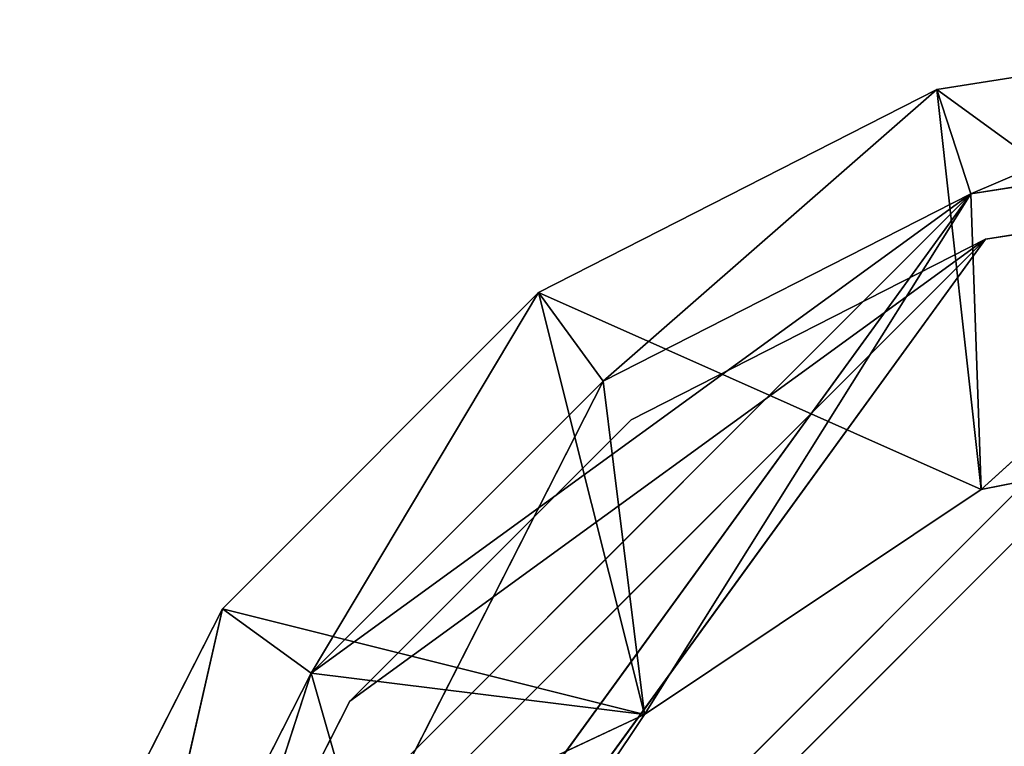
# Model space of a CAD drawing. Extents: x 519 to 2093, y 0 to 200.
# Tile 11 of 60: x 520 to 541, y 185 to 200. Entities that reach past the tile are written whole.
import ezdxf

# ---------------------------------------------------------------- set-up
doc = ezdxf.new("R2010")
doc.units = 0
doc.header["$LTSCALE"] = 25.4
doc.layers.get('0').update_dxf_attribs({"color": 13, "linetype": 'CONTINUOUS'})

# ---------------------------------------------------------------- blocks, each defined once
blk = doc.blocks.new('SOFT-LED-60X20-9534-9532_S')
at = {"color": 251}
for p, q in [((5.729, 1.5, 187.634), (1.468, 61.5, 179.271)), ((5.729, 1.5, 187.634), (1.468, 61.5, 179.271)), ((5.729, 61.5, 187.634), (1.468, 61.5, 179.271)), ((1.468, 61.5, 179.271), (14.585, 61.5, 185.415)), ((1.468, 61.5, 179.271), (14.585, 61.5, 185.415)), ((5.729, 61.5, 187.634), (1.468, 61.5, 179.271)), ((5.729, 1.5, 187.634), (5.729, 61.5, 187.634)), ((5.729, 1.5, 187.634), (5.729, 61.5, 187.634)), ((12.366, 1.5, 194.271), (5.729, 61.5, 187.634)), ((12.366, 1.5, 194.271), (5.729, 61.5, 187.634)), ((12.366, 61.5, 194.271), (5.729, 61.5, 187.634)), ((5.729, 61.5, 187.634), (14.585, 61.5, 185.415)), ((5.729, 61.5, 187.634), (14.585, 61.5, 185.415)), ((12.366, 61.5, 194.271), (5.729, 61.5, 187.634)), ((14.585, 61.5, 185.415), (9.859, 61.5, 178.342)), ((9.859, 61.5, 178.342), (14.585, 59.2, 185.415)), ((9.859, 61.5, 178.342), (14.585, 59.2, 185.415)), ((14.585, 61.5, 185.415), (9.859, 61.5, 178.342)), ((12.366, 1.5, 194.271), (12.366, 61.5, 194.271)), ((12.366, 1.5, 194.271), (12.366, 61.5, 194.271)), ((20.729, 1.5, 198.532), (12.366, 61.5, 194.271)), ((20.729, 1.5, 198.532), (12.366, 61.5, 194.271)), ((20.729, 61.5, 198.532), (12.366, 61.5, 194.271)), ((14.585, 61.5, 185.415), (12.366, 61.5, 194.271)), ((12.366, 61.5, 194.271), (21.657, 61.5, 190.141)), ((12.366, 61.5, 194.271), (21.657, 61.5, 190.141)), ((20.729, 61.5, 198.532), (12.366, 61.5, 194.271)), ((14.585, 61.5, 185.415), (12.366, 61.5, 194.271)), ((21.657, 61.5, 190.141), (14.585, 61.5, 185.415)), ((14.585, 61.5, 185.415), (14.585, 59.2, 185.415)), ((14.585, 61.5, 185.415), (14.585, 59.2, 185.415)), ((14.585, 61.5, 185.415), (21.657, 59.2, 190.141)), ((14.585, 61.5, 185.415), (21.657, 59.2, 190.141)), ((21.657, 61.5, 190.141), (14.585, 61.5, 185.415)), ((20.729, 1.5, 198.532), (20.729, 61.5, 198.532)), ((20.729, 1.5, 198.532), (20.729, 61.5, 198.532)), ((30, 1.5, 200), (20.729, 61.5, 198.532)), ((30, 1.5, 200), (20.729, 61.5, 198.532)), ((30, 61.5, 200), (20.729, 61.5, 198.532)), ((20.729, 61.5, 198.532), (21.657, 61.5, 190.141)), ((20.729, 61.5, 198.532), (21.657, 61.5, 190.141)), ((20.729, 61.5, 198.532), (30, 61.5, 191.8)), ((20.729, 61.5, 198.532), (30, 61.5, 191.8)), ((30, 61.5, 200), (20.729, 61.5, 198.532)), ((30, 61.5, 191.8), (21.657, 61.5, 190.141)), ((21.657, 61.5, 190.141), (21.657, 59.2, 190.141)), ((21.657, 61.5, 190.141), (21.657, 59.2, 190.141)), ((21.657, 61.5, 190.141), (30, 59.2, 191.8)), ((21.657, 61.5, 190.141), (30, 59.2, 191.8)), ((30, 61.5, 191.8), (21.657, 61.5, 190.141)), ((7.59, 1.5, 186.282), (3.656, 59.2, 178.56)), ((3.656, 59.2, 178.56), (7.59, 59.2, 186.282)), ((7.59, 1.5, 186.282), (3.656, 59.2, 178.56)), ((3.656, 59.2, 178.56), (7.59, 59.2, 186.282)), ((13.718, 1.5, 192.41), (7.59, 59.2, 186.282)), ((7.59, 59.2, 186.282), (13.718, 59.2, 192.41)), ((13.718, 1.5, 192.41), (7.59, 59.2, 186.282)), ((7.59, 1.5, 186.282), (7.59, 59.2, 186.282)), ((7.59, 1.5, 186.282), (7.59, 59.2, 186.282)), ((14.585, 59.2, 185.415), (7.59, 59.2, 186.282)), ((7.59, 59.2, 186.282), (9.859, 59.2, 178.342)), ((7.59, 59.2, 186.282), (9.859, 59.2, 178.342)), ((7.59, 59.2, 186.282), (13.718, 59.2, 192.41)), ((14.585, 59.2, 185.415), (7.59, 59.2, 186.282)), ((9.859, 59.2, 178.342), (14.585, 59.2, 185.415)), ((9.859, 59.2, 178.342), (14.585, 59.2, 185.415)), ((21.44, 1.5, 196.344), (13.718, 59.2, 192.41)), ((13.718, 59.2, 192.41), (21.44, 59.2, 196.344)), ((21.44, 1.5, 196.344), (13.718, 59.2, 192.41)), ((13.718, 1.5, 192.41), (13.718, 59.2, 192.41)), ((13.718, 1.5, 192.41), (13.718, 59.2, 192.41)), ((13.718, 59.2, 192.41), (21.44, 59.2, 196.344)), ((13.718, 59.2, 192.41), (14.585, 59.2, 185.415)), ((13.718, 59.2, 192.41), (14.585, 59.2, 185.415)), ((21.44, 59.2, 196.344), (14.585, 59.2, 185.415)), ((14.585, 59.2, 185.415), (21.657, 59.2, 190.141)), ((21.44, 59.2, 196.344), (14.585, 59.2, 185.415)), ((14.585, 59.2, 185.415), (21.657, 59.2, 190.141)), ((30, 1.5, 197.7), (21.44, 59.2, 196.344)), ((21.44, 59.2, 196.344), (30, 59.2, 197.7)), ((30, 1.5, 197.7), (21.44, 59.2, 196.344)), ((21.44, 1.5, 196.344), (21.44, 59.2, 196.344)), ((21.44, 1.5, 196.344), (21.44, 59.2, 196.344)), ((21.44, 59.2, 196.344), (30, 59.2, 197.7)), ((21.44, 59.2, 196.344), (21.657, 59.2, 190.141)), ((21.44, 59.2, 196.344), (21.657, 59.2, 190.141)), ((30, 59.2, 197.7), (21.657, 59.2, 190.141)), ((21.657, 59.2, 190.141), (30, 59.2, 191.8)), ((30, 59.2, 197.7), (21.657, 59.2, 190.141)), ((21.657, 59.2, 190.141), (30, 59.2, 191.8)), ((5.729, 1.5, 187.634), (1.468, 1.5, 179.271)), ((5.729, 1.5, 187.634), (1.468, 1.5, 179.271)), ((5.729, 1.5, 187.634), (3.656, 1.5, 178.56)), ((3.656, 1.5, 178.56), (7.59, 1.5, 186.282)), ((5.729, 1.5, 187.634), (3.656, 1.5, 178.56)), ((3.656, 1.5, 178.56), (7.59, 1.5, 186.282)), ((12.366, 1.5, 194.271), (5.729, 1.5, 187.634)), ((5.729, 1.5, 187.634), (7.59, 1.5, 186.282)), ((5.729, 1.5, 187.634), (7.59, 1.5, 186.282)), ((12.366, 1.5, 194.271), (5.729, 1.5, 187.634)), ((12.366, 1.5, 194.271), (7.59, 1.5, 186.282)), ((7.59, 1.5, 186.282), (13.718, 1.5, 192.41)), ((12.366, 1.5, 194.271), (7.59, 1.5, 186.282)), ((7.59, 1.5, 186.282), (13.718, 1.5, 192.41)), ((20.729, 1.5, 198.532), (12.366, 1.5, 194.271)), ((12.366, 1.5, 194.271), (13.718, 1.5, 192.41)), ((12.366, 1.5, 194.271), (13.718, 1.5, 192.41)), ((20.729, 1.5, 198.532), (12.366, 1.5, 194.271)), ((20.729, 1.5, 198.532), (13.718, 1.5, 192.41)), ((13.718, 1.5, 192.41), (21.44, 1.5, 196.344)), ((20.729, 1.5, 198.532), (13.718, 1.5, 192.41)), ((13.718, 1.5, 192.41), (21.44, 1.5, 196.344)), ((30, 1.5, 200), (20.729, 1.5, 198.532)), ((20.729, 1.5, 198.532), (21.44, 1.5, 196.344)), ((20.729, 1.5, 198.532), (21.44, 1.5, 196.344)), ((30, 1.5, 200), (20.729, 1.5, 198.532)), ((30, 1.5, 200), (21.44, 1.5, 196.344)), ((21.44, 1.5, 196.344), (30, 1.5, 197.7)), ((30, 1.5, 200), (21.44, 1.5, 196.344)), ((21.44, 1.5, 196.344), (30, 1.5, 197.7))]:
    blk.add_line(p, q, dxfattribs=at)
at = {"color": 7}
for p, q in [((3.3, 58.7, 170), (30, 58.7, 196.7)), ((3.3, 58.7, 170), (30, 58.7, 196.7)), ((3.3, 58.7, 170), (21.749, 58.7, 195.393)), ((3.3, 58.7, 170), (21.749, 58.7, 195.393)), ((8.399, 58.7, 185.694), (4.607, 58.7, 178.251)), ((4.607, 58.7, 178.251), (8.399, 57.7, 185.694)), ((4.607, 58.7, 178.251), (8.399, 57.7, 185.694)), ((4.607, 58.7, 178.251), (21.749, 58.7, 195.393)), ((4.607, 58.7, 178.251), (21.749, 58.7, 195.393)), ((8.399, 58.7, 185.694), (4.607, 58.7, 178.251)), ((14.306, 58.7, 191.601), (8.399, 58.7, 185.694)), ((8.399, 58.7, 185.694), (14.306, 57.7, 191.601)), ((8.399, 58.7, 185.694), (14.306, 57.7, 191.601)), ((8.399, 58.7, 185.694), (8.399, 57.7, 185.694)), ((8.399, 58.7, 185.694), (8.399, 57.7, 185.694)), ((14.306, 58.7, 191.601), (8.399, 58.7, 185.694)), ((21.749, 58.7, 195.393), (8.399, 58.7, 185.694)), ((21.749, 58.7, 195.393), (8.399, 58.7, 185.694)), ((21.749, 58.7, 195.393), (14.306, 58.7, 191.601)), ((14.306, 58.7, 191.601), (21.749, 57.7, 195.393)), ((14.306, 58.7, 191.601), (21.749, 57.7, 195.393)), ((14.306, 58.7, 191.601), (14.306, 57.7, 191.601)), ((14.306, 58.7, 191.601), (14.306, 57.7, 191.601)), ((21.749, 58.7, 195.393), (14.306, 58.7, 191.601)), ((30, 58.7, 196.7), (21.749, 58.7, 195.393)), ((21.749, 58.7, 195.393), (30, 57.7, 196.7)), ((21.749, 58.7, 195.393), (30, 57.7, 196.7)), ((21.749, 58.7, 195.393), (21.749, 57.7, 195.393)), ((21.749, 58.7, 195.393), (21.749, 57.7, 195.393)), ((30, 58.7, 196.7), (21.749, 58.7, 195.393)), ((30, 57.7, 196.7), (3.3, 57.7, 170)), ((30, 57.7, 196.7), (3.3, 57.7, 170)), ((21.749, 57.7, 195.393), (3.3, 57.7, 170)), ((21.749, 57.7, 195.393), (3.3, 57.7, 170)), ((4.607, 57.7, 178.251), (8.399, 57.7, 185.694)), ((4.607, 57.7, 178.251), (8.399, 57.7, 185.694)), ((4.607, 57.7, 178.251), (21.749, 57.7, 195.393)), ((4.607, 57.7, 178.251), (21.749, 57.7, 195.393)), ((8.399, 57.7, 185.694), (14.306, 57.7, 191.601)), ((8.399, 57.7, 185.694), (14.306, 57.7, 191.601)), ((8.399, 57.7, 185.694), (21.749, 57.7, 195.393)), ((8.399, 57.7, 185.694), (21.749, 57.7, 195.393)), ((14.306, 57.7, 191.601), (21.749, 57.7, 195.393)), ((14.306, 57.7, 191.601), (21.749, 57.7, 195.393)), ((21.749, 57.7, 195.393), (30, 57.7, 196.7)), ((21.749, 57.7, 195.393), (30, 57.7, 196.7)), ((2.3, 1, 170), (30, 1, 197.7)), ((2.3, 1, 170), (30, 1, 197.7)), ((2.3, 1, 170), (21.44, 1, 196.344)), ((2.3, 1, 170), (21.44, 1, 196.344)), ((7.59, 1, 186.282), (3.656, 1, 178.56)), ((3.656, 1, 178.56), (7.59, 0, 186.282)), ((3.656, 1, 178.56), (7.59, 0, 186.282)), ((3.656, 1, 178.56), (21.44, 1, 196.344)), ((3.656, 1, 178.56), (21.44, 1, 196.344)), ((7.59, 1, 186.282), (3.656, 1, 178.56)), ((13.718, 1, 192.41), (7.59, 1, 186.282)), ((7.59, 1, 186.282), (13.718, 0, 192.41)), ((7.59, 1, 186.282), (13.718, 0, 192.41)), ((7.59, 1, 186.282), (7.59, 0, 186.282)), ((7.59, 1, 186.282), (7.59, 0, 186.282)), ((13.718, 1, 192.41), (7.59, 1, 186.282)), ((21.44, 1, 196.344), (7.59, 1, 186.282)), ((21.44, 1, 196.344), (7.59, 1, 186.282)), ((21.44, 1, 196.344), (13.718, 1, 192.41)), ((13.718, 1, 192.41), (21.44, 0, 196.344)), ((13.718, 1, 192.41), (21.44, 0, 196.344)), ((13.718, 1, 192.41), (13.718, 0, 192.41)), ((13.718, 1, 192.41), (13.718, 0, 192.41)), ((21.44, 1, 196.344), (13.718, 1, 192.41)), ((30, 1, 197.7), (21.44, 1, 196.344)), ((21.44, 1, 196.344), (30, 0, 197.7)), ((21.44, 1, 196.344), (30, 0, 197.7)), ((21.44, 1, 196.344), (21.44, 0, 196.344)), ((21.44, 1, 196.344), (21.44, 0, 196.344)), ((30, 1, 197.7), (21.44, 1, 196.344)), ((30, 0, 197.7), (2.3, 0, 170)), ((30, 0, 197.7), (2.3, 0, 170)), ((21.44, 0, 196.344), (2.3, 0, 170)), ((13.718, 0, 192.41), (2.3, 0, 170)), ((21.44, 0, 196.344), (2.3, 0, 170)), ((13.718, 0, 192.41), (2.3, 0, 170)), ((7.59, 0, 186.282), (2.3, 0, 170)), ((7.59, 0, 186.282), (2.3, 0, 170)), ((3.656, 0, 178.56), (7.59, 0, 186.282)), ((3.656, 0, 178.56), (7.59, 0, 186.282)), ((7.59, 0, 186.282), (13.718, 0, 192.41)), ((7.59, 0, 186.282), (13.718, 0, 192.41)), ((13.718, 0, 192.41), (21.44, 0, 196.344)), ((13.718, 0, 192.41), (21.44, 0, 196.344)), ((21.44, 0, 196.344), (30, 0, 197.7)), ((21.44, 0, 196.344), (30, 0, 197.7))]:
    blk.add_line(p, q, dxfattribs=at)
at = {"color": 251}
mesh = blk.add_polyface(dxfattribs=at)
corners = [(1.468, 61.5, 179.271), (1.468, 1.5, 179.271), (5.729, 1.5, 187.634)]
mesh.append_faces([[corners[k] for k in face] for face in [(0, 1, 2)]], dxfattribs={"color": 251})
mesh = blk.add_polyface(dxfattribs=at)
corners = [(1.468, 61.5, 179.271), (5.729, 1.5, 187.634), (5.729, 61.5, 187.634)]
mesh.append_faces([[corners[k] for k in face] for face in [(0, 1, 2)]], dxfattribs={"color": 251})
mesh = blk.add_polyface(dxfattribs=at)
corners = [(14.585, 61.5, 185.415), (9.859, 61.5, 178.342), (1.468, 61.5, 179.271)]
mesh.append_faces([[corners[k] for k in face] for face in [(0, 1, 2)]], dxfattribs={"color": 251})
mesh = blk.add_polyface(dxfattribs=at)
corners = [(5.729, 61.5, 187.634), (14.585, 61.5, 185.415), (1.468, 61.5, 179.271)]
mesh.append_faces([[corners[k] for k in face] for face in [(0, 1, 2)]], dxfattribs={"color": 251})
mesh = blk.add_polyface(dxfattribs=at)
corners = [(5.729, 61.5, 187.634), (5.729, 1.5, 187.634), (12.366, 1.5, 194.271)]
mesh.append_faces([[corners[k] for k in face] for face in [(0, 1, 2)]], dxfattribs={"color": 251})
mesh = blk.add_polyface(dxfattribs=at)
corners = [(5.729, 61.5, 187.634), (12.366, 1.5, 194.271), (12.366, 61.5, 194.271)]
mesh.append_faces([[corners[k] for k in face] for face in [(0, 1, 2)]], dxfattribs={"color": 251})
mesh = blk.add_polyface(dxfattribs=at)
corners = [(12.366, 61.5, 194.271), (14.585, 61.5, 185.415), (5.729, 61.5, 187.634)]
mesh.append_faces([[corners[k] for k in face] for face in [(0, 1, 2)]], dxfattribs={"color": 251})
mesh = blk.add_polyface(dxfattribs=at)
corners = [(9.859, 61.5, 178.342), (14.585, 59.2, 185.415), (9.859, 59.2, 178.342)]
mesh.append_faces([[corners[k] for k in face] for face in [(0, 1, 2)]], dxfattribs={"color": 251})
mesh = blk.add_polyface(dxfattribs=at)
corners = [(14.585, 61.5, 185.415), (14.585, 59.2, 185.415), (9.859, 61.5, 178.342)]
mesh.append_faces([[corners[k] for k in face] for face in [(0, 1, 2)]], dxfattribs={"color": 251})
mesh = blk.add_polyface(dxfattribs=at)
corners = [(20.729, 1.5, 198.532), (12.366, 61.5, 194.271), (12.366, 1.5, 194.271)]
mesh.append_faces([[corners[k] for k in face] for face in [(0, 1, 2)]], dxfattribs={"color": 251})
mesh = blk.add_polyface(dxfattribs=at)
corners = [(20.729, 61.5, 198.532), (12.366, 61.5, 194.271), (20.729, 1.5, 198.532)]
mesh.append_faces([[corners[k] for k in face] for face in [(0, 1, 2)]], dxfattribs={"color": 251})
mesh = blk.add_polyface(dxfattribs=at)
corners = [(12.366, 61.5, 194.271), (21.657, 61.5, 190.141), (14.585, 61.5, 185.415)]
mesh.append_faces([[corners[k] for k in face] for face in [(0, 1, 2)]], dxfattribs={"color": 251})
mesh = blk.add_polyface(dxfattribs=at)
corners = [(20.729, 61.5, 198.532), (21.657, 61.5, 190.141), (12.366, 61.5, 194.271)]
mesh.append_faces([[corners[k] for k in face] for face in [(0, 1, 2)]], dxfattribs={"color": 251})
mesh = blk.add_polyface(dxfattribs=at)
corners = [(21.657, 59.2, 190.141), (14.585, 59.2, 185.415), (14.585, 61.5, 185.415)]
mesh.append_faces([[corners[k] for k in face] for face in [(0, 1, 2)]], dxfattribs={"color": 251})
mesh = blk.add_polyface(dxfattribs=at)
corners = [(21.657, 59.2, 190.141), (14.585, 61.5, 185.415), (21.657, 61.5, 190.141)]
mesh.append_faces([[corners[k] for k in face] for face in [(0, 1, 2)]], dxfattribs={"color": 251})
mesh = blk.add_polyface(dxfattribs=at)
corners = [(30, 1.5, 200), (20.729, 61.5, 198.532), (20.729, 1.5, 198.532)]
mesh.append_faces([[corners[k] for k in face] for face in [(0, 1, 2)]], dxfattribs={"color": 251})
mesh = blk.add_polyface(dxfattribs=at)
corners = [(30, 61.5, 200), (20.729, 61.5, 198.532), (30, 1.5, 200)]
mesh.append_faces([[corners[k] for k in face] for face in [(0, 1, 2)]], dxfattribs={"color": 251})
mesh = blk.add_polyface(dxfattribs=at)
corners = [(20.729, 61.5, 198.532), (30, 61.5, 191.8), (21.657, 61.5, 190.141)]
mesh.append_faces([[corners[k] for k in face] for face in [(0, 1, 2)]], dxfattribs={"color": 251})
mesh = blk.add_polyface(dxfattribs=at)
corners = [(30, 61.5, 200), (30, 61.5, 191.8), (20.729, 61.5, 198.532)]
mesh.append_faces([[corners[k] for k in face] for face in [(0, 1, 2)]], dxfattribs={"color": 251})
mesh = blk.add_polyface(dxfattribs=at)
corners = [(30, 59.2, 191.8), (21.657, 59.2, 190.141), (21.657, 61.5, 190.141)]
mesh.append_faces([[corners[k] for k in face] for face in [(0, 1, 2)]], dxfattribs={"color": 251})
mesh = blk.add_polyface(dxfattribs=at)
corners = [(30, 59.2, 191.8), (21.657, 61.5, 190.141), (30, 61.5, 191.8)]
mesh.append_faces([[corners[k] for k in face] for face in [(0, 1, 2)]], dxfattribs={"color": 251})
mesh = blk.add_polyface(dxfattribs=at)
corners = [(7.59, 59.2, 186.282), (7.59, 1.5, 186.282), (3.656, 59.2, 178.56)]
mesh.append_faces([[corners[k] for k in face] for face in [(0, 1, 2)]], dxfattribs={"color": 251})
mesh = blk.add_polyface(dxfattribs=at)
corners = [(3.656, 59.2, 178.56), (7.59, 1.5, 186.282), (3.656, 1.5, 178.56)]
mesh.append_faces([[corners[k] for k in face] for face in [(0, 1, 2)]], dxfattribs={"color": 251})
mesh = blk.add_polyface(dxfattribs=at)
corners = [(7.59, 59.2, 186.282), (3.656, 59.2, 178.56), (9.859, 59.2, 178.342)]
mesh.append_faces([[corners[k] for k in face] for face in [(0, 1, 2)]], dxfattribs={"color": 251})
mesh = blk.add_polyface(dxfattribs=at)
corners = [(13.718, 59.2, 192.41), (13.718, 1.5, 192.41), (7.59, 59.2, 186.282)]
mesh.append_faces([[corners[k] for k in face] for face in [(0, 1, 2)]], dxfattribs={"color": 251})
mesh = blk.add_polyface(dxfattribs=at)
corners = [(7.59, 59.2, 186.282), (13.718, 1.5, 192.41), (7.59, 1.5, 186.282)]
mesh.append_faces([[corners[k] for k in face] for face in [(0, 1, 2)]], dxfattribs={"color": 251})
mesh = blk.add_polyface(dxfattribs=at)
corners = [(7.59, 59.2, 186.282), (9.859, 59.2, 178.342), (14.585, 59.2, 185.415)]
mesh.append_faces([[corners[k] for k in face] for face in [(0, 1, 2)]], dxfattribs={"color": 251})
mesh = blk.add_polyface(dxfattribs=at)
corners = [(13.718, 59.2, 192.41), (7.59, 59.2, 186.282), (14.585, 59.2, 185.415)]
mesh.append_faces([[corners[k] for k in face] for face in [(0, 1, 2)]], dxfattribs={"color": 251})
mesh = blk.add_polyface(dxfattribs=at)
corners = [(21.44, 1.5, 196.344), (13.718, 59.2, 192.41), (21.44, 59.2, 196.344)]
mesh.append_faces([[corners[k] for k in face] for face in [(0, 1, 2)]], dxfattribs={"color": 251})
mesh = blk.add_polyface(dxfattribs=at)
corners = [(21.44, 1.5, 196.344), (13.718, 1.5, 192.41), (13.718, 59.2, 192.41)]
mesh.append_faces([[corners[k] for k in face] for face in [(0, 1, 2)]], dxfattribs={"color": 251})
mesh = blk.add_polyface(dxfattribs=at)
corners = [(21.44, 59.2, 196.344), (13.718, 59.2, 192.41), (14.585, 59.2, 185.415)]
mesh.append_faces([[corners[k] for k in face] for face in [(0, 1, 2)]], dxfattribs={"color": 251})
mesh = blk.add_polyface(dxfattribs=at)
corners = [(21.44, 59.2, 196.344), (14.585, 59.2, 185.415), (21.657, 59.2, 190.141)]
mesh.append_faces([[corners[k] for k in face] for face in [(0, 1, 2)]], dxfattribs={"color": 251})
mesh = blk.add_polyface(dxfattribs=at)
corners = [(30, 1.5, 197.7), (21.44, 59.2, 196.344), (30, 59.2, 197.7)]
mesh.append_faces([[corners[k] for k in face] for face in [(0, 1, 2)]], dxfattribs={"color": 251})
mesh = blk.add_polyface(dxfattribs=at)
corners = [(30, 1.5, 197.7), (21.44, 1.5, 196.344), (21.44, 59.2, 196.344)]
mesh.append_faces([[corners[k] for k in face] for face in [(0, 1, 2)]], dxfattribs={"color": 251})
mesh = blk.add_polyface(dxfattribs=at)
corners = [(30, 59.2, 197.7), (21.44, 59.2, 196.344), (21.657, 59.2, 190.141)]
mesh.append_faces([[corners[k] for k in face] for face in [(0, 1, 2)]], dxfattribs={"color": 251})
mesh = blk.add_polyface(dxfattribs=at)
corners = [(30, 59.2, 197.7), (21.657, 59.2, 190.141), (30, 59.2, 191.8)]
mesh.append_faces([[corners[k] for k in face] for face in [(0, 1, 2)]], dxfattribs={"color": 251})
at = {"color": 7}
mesh = blk.add_polyface(dxfattribs=at)
corners = [(30, 58.7, 196.7), (626.7, 58.7, 170), (3.3, 58.7, 170)]
mesh.append_faces([[corners[k] for k in face] for face in [(0, 1, 2)]], dxfattribs={"color": 7})
mesh = blk.add_polyface(dxfattribs=at)
corners = [(30, 58.7, 196.7), (3.3, 58.7, 170), (21.749, 58.7, 195.393)]
mesh.append_faces([[corners[k] for k in face] for face in [(0, 1, 2)]], dxfattribs={"color": 7})
mesh = blk.add_polyface(dxfattribs=at)
corners = [(21.749, 58.7, 195.393), (3.3, 58.7, 170), (4.607, 58.7, 178.251)]
mesh.append_faces([[corners[k] for k in face] for face in [(0, 1, 2)]], dxfattribs={"color": 7})
mesh = blk.add_polyface(dxfattribs=at)
corners = [(4.607, 58.7, 178.251), (8.399, 57.7, 185.694), (8.399, 58.7, 185.694)]
mesh.append_faces([[corners[k] for k in face] for face in [(0, 1, 2)]], dxfattribs={"color": 7})
mesh = blk.add_polyface(dxfattribs=at)
corners = [(4.607, 58.7, 178.251), (4.607, 57.7, 178.251), (8.399, 57.7, 185.694)]
mesh.append_faces([[corners[k] for k in face] for face in [(0, 1, 2)]], dxfattribs={"color": 7})
mesh = blk.add_polyface(dxfattribs=at)
corners = [(21.749, 58.7, 195.393), (4.607, 58.7, 178.251), (8.399, 58.7, 185.694)]
mesh.append_faces([[corners[k] for k in face] for face in [(0, 1, 2)]], dxfattribs={"color": 7})
mesh = blk.add_polyface(dxfattribs=at)
corners = [(8.399, 58.7, 185.694), (14.306, 57.7, 191.601), (14.306, 58.7, 191.601)]
mesh.append_faces([[corners[k] for k in face] for face in [(0, 1, 2)]], dxfattribs={"color": 7})
mesh = blk.add_polyface(dxfattribs=at)
corners = [(8.399, 58.7, 185.694), (8.399, 57.7, 185.694), (14.306, 57.7, 191.601)]
mesh.append_faces([[corners[k] for k in face] for face in [(0, 1, 2)]], dxfattribs={"color": 7})
mesh = blk.add_polyface(dxfattribs=at)
corners = [(21.749, 58.7, 195.393), (8.399, 58.7, 185.694), (14.306, 58.7, 191.601)]
mesh.append_faces([[corners[k] for k in face] for face in [(0, 1, 2)]], dxfattribs={"color": 7})
mesh = blk.add_polyface(dxfattribs=at)
corners = [(21.749, 58.7, 195.393), (14.306, 58.7, 191.601), (21.749, 57.7, 195.393)]
mesh.append_faces([[corners[k] for k in face] for face in [(0, 1, 2)]], dxfattribs={"color": 7})
mesh = blk.add_polyface(dxfattribs=at)
corners = [(21.749, 57.7, 195.393), (14.306, 58.7, 191.601), (14.306, 57.7, 191.601)]
mesh.append_faces([[corners[k] for k in face] for face in [(0, 1, 2)]], dxfattribs={"color": 7})
mesh = blk.add_polyface(dxfattribs=at)
corners = [(30, 58.7, 196.7), (21.749, 58.7, 195.393), (30, 57.7, 196.7)]
mesh.append_faces([[corners[k] for k in face] for face in [(0, 1, 2)]], dxfattribs={"color": 7})
mesh = blk.add_polyface(dxfattribs=at)
corners = [(30, 57.7, 196.7), (21.749, 58.7, 195.393), (21.749, 57.7, 195.393)]
mesh.append_faces([[corners[k] for k in face] for face in [(0, 1, 2)]], dxfattribs={"color": 7})
mesh = blk.add_polyface(dxfattribs=at)
corners = [(600, 57.7, 196.7), (3.3, 57.7, 170), (626.7, 57.7, 170)]
mesh.append_faces([[corners[k] for k in face] for face in [(0, 1, 2)]], dxfattribs={"color": 7})
mesh = blk.add_polyface(dxfattribs=at)
corners = [(30, 57.7, 196.7), (3.3, 57.7, 170), (600, 57.7, 196.7)]
mesh.append_faces([[corners[k] for k in face] for face in [(0, 1, 2)]], dxfattribs={"color": 7})
mesh = blk.add_polyface(dxfattribs=at)
corners = [(30, 57.7, 196.7), (21.749, 57.7, 195.393), (3.3, 57.7, 170)]
mesh.append_faces([[corners[k] for k in face] for face in [(0, 1, 2)]], dxfattribs={"color": 7})
mesh = blk.add_polyface(dxfattribs=at)
corners = [(21.749, 57.7, 195.393), (4.607, 57.7, 178.251), (3.3, 57.7, 170)]
mesh.append_faces([[corners[k] for k in face] for face in [(0, 1, 2)]], dxfattribs={"color": 7})
mesh = blk.add_polyface(dxfattribs=at)
corners = [(21.749, 57.7, 195.393), (8.399, 57.7, 185.694), (4.607, 57.7, 178.251)]
mesh.append_faces([[corners[k] for k in face] for face in [(0, 1, 2)]], dxfattribs={"color": 7})
mesh = blk.add_polyface(dxfattribs=at)
corners = [(21.749, 57.7, 195.393), (14.306, 57.7, 191.601), (8.399, 57.7, 185.694)]
mesh.append_faces([[corners[k] for k in face] for face in [(0, 1, 2)]], dxfattribs={"color": 7})
at = {"color": 251}
mesh = blk.add_polyface(dxfattribs=at)
corners = [(5.729, 1.5, 187.634), (1.468, 1.5, 179.271), (3.656, 1.5, 178.56)]
mesh.append_faces([[corners[k] for k in face] for face in [(0, 1, 2)]], dxfattribs={"color": 251})
mesh = blk.add_polyface(dxfattribs=at)
corners = [(5.729, 1.5, 187.634), (3.656, 1.5, 178.56), (7.59, 1.5, 186.282)]
mesh.append_faces([[corners[k] for k in face] for face in [(0, 1, 2)]], dxfattribs={"color": 251})
mesh = blk.add_polyface(dxfattribs=at)
corners = [(12.366, 1.5, 194.271), (5.729, 1.5, 187.634), (7.59, 1.5, 186.282)]
mesh.append_faces([[corners[k] for k in face] for face in [(0, 1, 2)]], dxfattribs={"color": 251})
mesh = blk.add_polyface(dxfattribs=at)
corners = [(12.366, 1.5, 194.271), (7.59, 1.5, 186.282), (13.718, 1.5, 192.41)]
mesh.append_faces([[corners[k] for k in face] for face in [(0, 1, 2)]], dxfattribs={"color": 251})
mesh = blk.add_polyface(dxfattribs=at)
corners = [(20.729, 1.5, 198.532), (12.366, 1.5, 194.271), (13.718, 1.5, 192.41)]
mesh.append_faces([[corners[k] for k in face] for face in [(0, 1, 2)]], dxfattribs={"color": 251})
mesh = blk.add_polyface(dxfattribs=at)
corners = [(20.729, 1.5, 198.532), (13.718, 1.5, 192.41), (21.44, 1.5, 196.344)]
mesh.append_faces([[corners[k] for k in face] for face in [(0, 1, 2)]], dxfattribs={"color": 251})
mesh = blk.add_polyface(dxfattribs=at)
corners = [(30, 1.5, 200), (20.729, 1.5, 198.532), (21.44, 1.5, 196.344)]
mesh.append_faces([[corners[k] for k in face] for face in [(0, 1, 2)]], dxfattribs={"color": 251})
mesh = blk.add_polyface(dxfattribs=at)
corners = [(30, 1.5, 200), (21.44, 1.5, 196.344), (30, 1.5, 197.7)]
mesh.append_faces([[corners[k] for k in face] for face in [(0, 1, 2)]], dxfattribs={"color": 251})
at = {"color": 7}
mesh = blk.add_polyface(dxfattribs=at)
corners = [(30, 1, 197.7), (2.3, 1, 30), (2.3, 1, 170)]
mesh.append_faces([[corners[k] for k in face] for face in [(0, 1, 2)]], dxfattribs={"color": 7})
mesh = blk.add_polyface(dxfattribs=at)
corners = [(30, 1, 197.7), (2.3, 1, 170), (21.44, 1, 196.344)]
mesh.append_faces([[corners[k] for k in face] for face in [(0, 1, 2)]], dxfattribs={"color": 7})
mesh = blk.add_polyface(dxfattribs=at)
corners = [(21.44, 1, 196.344), (2.3, 1, 170), (3.656, 1, 178.56)]
mesh.append_faces([[corners[k] for k in face] for face in [(0, 1, 2)]], dxfattribs={"color": 7})
mesh = blk.add_polyface(dxfattribs=at)
corners = [(30, 1, 197.7), (30, 1, 2.3), (2.3, 1, 30)]
mesh.append_faces([[corners[k] for k in face] for face in [(0, 1, 2)]], dxfattribs={"color": 7})
mesh = blk.add_polyface(dxfattribs=at)
corners = [(3.656, 1, 178.56), (7.59, 0, 186.282), (7.59, 1, 186.282)]
mesh.append_faces([[corners[k] for k in face] for face in [(0, 1, 2)]], dxfattribs={"color": 7})
mesh = blk.add_polyface(dxfattribs=at)
corners = [(3.656, 1, 178.56), (3.656, 0, 178.56), (7.59, 0, 186.282)]
mesh.append_faces([[corners[k] for k in face] for face in [(0, 1, 2)]], dxfattribs={"color": 7})
mesh = blk.add_polyface(dxfattribs=at)
corners = [(21.44, 1, 196.344), (3.656, 1, 178.56), (7.59, 1, 186.282)]
mesh.append_faces([[corners[k] for k in face] for face in [(0, 1, 2)]], dxfattribs={"color": 7})
mesh = blk.add_polyface(dxfattribs=at)
corners = [(7.59, 1, 186.282), (13.718, 0, 192.41), (13.718, 1, 192.41)]
mesh.append_faces([[corners[k] for k in face] for face in [(0, 1, 2)]], dxfattribs={"color": 7})
mesh = blk.add_polyface(dxfattribs=at)
corners = [(7.59, 1, 186.282), (7.59, 0, 186.282), (13.718, 0, 192.41)]
mesh.append_faces([[corners[k] for k in face] for face in [(0, 1, 2)]], dxfattribs={"color": 7})
mesh = blk.add_polyface(dxfattribs=at)
corners = [(21.44, 1, 196.344), (7.59, 1, 186.282), (13.718, 1, 192.41)]
mesh.append_faces([[corners[k] for k in face] for face in [(0, 1, 2)]], dxfattribs={"color": 7})
mesh = blk.add_polyface(dxfattribs=at)
corners = [(21.44, 1, 196.344), (13.718, 1, 192.41), (21.44, 0, 196.344)]
mesh.append_faces([[corners[k] for k in face] for face in [(0, 1, 2)]], dxfattribs={"color": 7})
mesh = blk.add_polyface(dxfattribs=at)
corners = [(21.44, 0, 196.344), (13.718, 1, 192.41), (13.718, 0, 192.41)]
mesh.append_faces([[corners[k] for k in face] for face in [(0, 1, 2)]], dxfattribs={"color": 7})
mesh = blk.add_polyface(dxfattribs=at)
corners = [(30, 1, 197.7), (21.44, 1, 196.344), (30, 0, 197.7)]
mesh.append_faces([[corners[k] for k in face] for face in [(0, 1, 2)]], dxfattribs={"color": 7})
mesh = blk.add_polyface(dxfattribs=at)
corners = [(30, 0, 197.7), (21.44, 1, 196.344), (21.44, 0, 196.344)]
mesh.append_faces([[corners[k] for k in face] for face in [(0, 1, 2)]], dxfattribs={"color": 7})
mesh = blk.add_polyface(dxfattribs=at)
corners = [(600, 0, 197.7), (2.3, 0, 170), (627.7, 0, 170)]
mesh.append_faces([[corners[k] for k in face] for face in [(0, 1, 2)]], dxfattribs={"color": 7})
mesh = blk.add_polyface(dxfattribs=at)
corners = [(30, 0, 197.7), (2.3, 0, 170), (600, 0, 197.7)]
mesh.append_faces([[corners[k] for k in face] for face in [(0, 1, 2)]], dxfattribs={"color": 7})
mesh = blk.add_polyface(dxfattribs=at)
corners = [(30, 0, 197.7), (21.44, 0, 196.344), (2.3, 0, 170)]
mesh.append_faces([[corners[k] for k in face] for face in [(0, 1, 2)]], dxfattribs={"color": 7})
mesh = blk.add_polyface(dxfattribs=at)
corners = [(21.44, 0, 196.344), (13.718, 0, 192.41), (2.3, 0, 170)]
mesh.append_faces([[corners[k] for k in face] for face in [(0, 1, 2)]], dxfattribs={"color": 7})
mesh = blk.add_polyface(dxfattribs=at)
corners = [(13.718, 0, 192.41), (7.59, 0, 186.282), (2.3, 0, 170)]
mesh.append_faces([[corners[k] for k in face] for face in [(0, 1, 2)]], dxfattribs={"color": 7})
mesh = blk.add_polyface(dxfattribs=at)
corners = [(7.59, 0, 186.282), (3.656, 0, 178.56), (2.3, 0, 170)]
mesh.append_faces([[corners[k] for k in face] for face in [(0, 1, 2)]], dxfattribs={"color": 7})

msp = doc.modelspace()

# ---------------------------------------------------------------- block references
at = {"color": 0, "extrusion": (0, 1, 1.16573e-15), "rotation": 180}
msp.add_blockref('SOFT-LED-60X20-9534-9532_S', (-518.677, 1714.654), dxfattribs=at)

doc.saveas('drawing.dxf')
